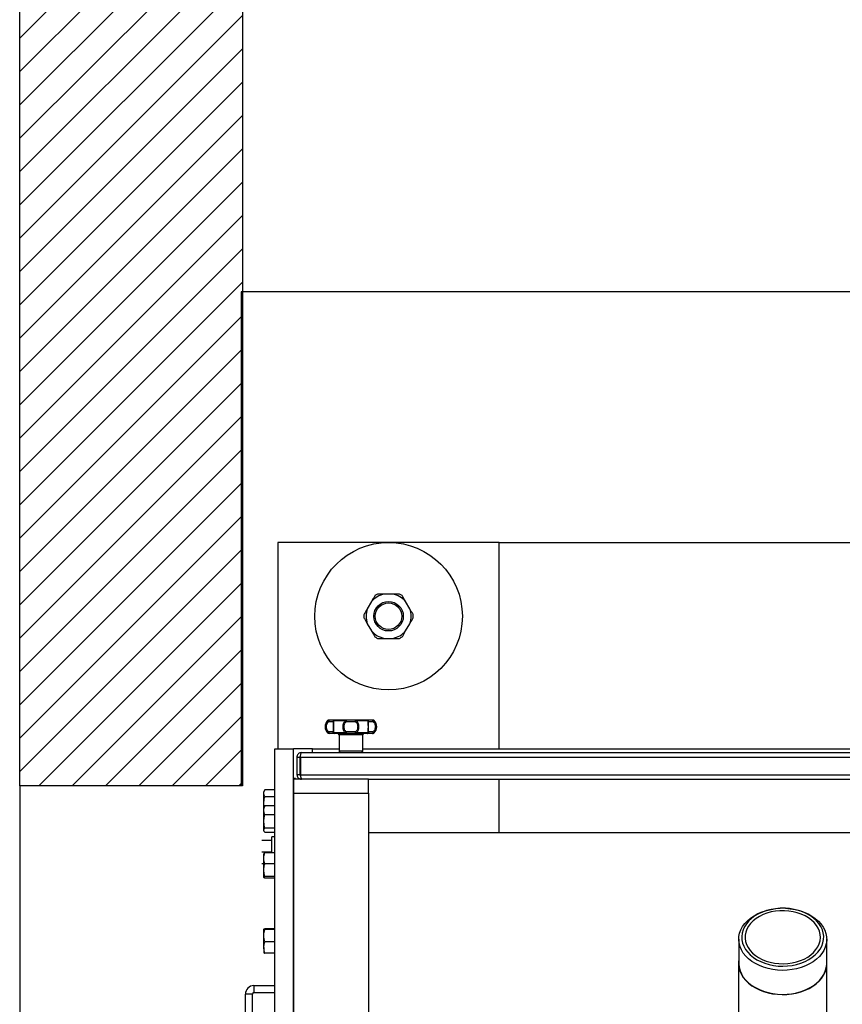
# Model space of a CAD drawing. Extents: x -118.2 to -44.5, y -40.2 to 1.8.
# Tile 35 of 56: x -82.485 to -81.931, y -19.809 to -19.146. Entities that reach past the tile are written whole.
import ezdxf

# ---------------------------------------------------------------- set-up
doc = ezdxf.new("R2010")
doc.units = 0
doc.header["$MEASUREMENT"] = 0
doc.layers.add('PAREDES', color=8, linetype='Continuous')

# ---------------------------------------------------------------- blocks, each defined once
blk = doc.blocks.new('LS- 19')
for p, q in [((-131.86557, 58.90441), (-131.86557, 58.76537)), ((-131.71659, 58.90441), (-131.86557, 58.90441)), ((-131.71659, 58.76537), (-131.71659, 58.90441)), ((-131.71659, 58.90441), (-131.26481, 58.90441)), ((-131.78827, 58.86965), (-131.79389, 58.86965)), ((-131.80258, 58.86464), (-131.80539, 58.85977)), ((-131.77677, 58.85977), (-131.77959, 58.86464)), ((-131.80539, 58.84974), (-131.80258, 58.84487)), ((-131.77959, 58.84487), (-131.77677, 58.84974)), ((-131.79389, 58.83986), (-131.78827, 58.83986)), ((-131.83217, 58.78445), (-131.83149, 58.78445)), ((-131.83145, 58.78476), (-131.83138, 58.78476)), ((-131.83141, 58.78377), (-131.82837, 58.78377)), ((-131.82791, 58.78445), (-131.82003, 58.78445)), ((-131.81949, 58.78377), (-131.81342, 58.78377)), ((-131.81288, 58.78445), (-131.805, 58.78445)), ((-131.80454, 58.78377), (-131.8015, 58.78377)), ((-131.80146, 58.78476), (-131.80211, 58.78476)), ((-131.80142, 58.78445), (-131.80075, 58.78445)), ((-131.83149, 58.77613), (-131.83217, 58.77613)), ((-131.83081, 58.77582), (-131.83145, 58.77582)), ((-131.82837, 58.77682), (-131.83141, 58.77682)), ((-131.82003, 58.77613), (-131.82791, 58.77613)), ((-131.81342, 58.77682), (-131.81949, 58.77682)), ((-131.805, 58.77613), (-131.81288, 58.77613)), ((-131.8015, 58.77682), (-131.80454, 58.77682)), ((-131.80153, 58.77582), (-131.80146, 58.77582)), ((-131.80075, 58.77613), (-131.80142, 58.77613)), ((-131.8244, 58.77483), (-131.8244, 58.7639)), ((-131.80851, 58.77483), (-131.8244, 58.77483)), ((-131.80851, 58.7639), (-131.80851, 58.77483)), ((-131.8676, 57.59345), (-131.8676, 58.76537)), ((-131.8676, 58.76537), (-131.85499, 58.76537)), ((-131.85499, 57.59345), (-131.85499, 58.76537)), ((-131.84238, 58.76537), (-131.85499, 58.76537)), ((-131.84978, 58.76291), (-131.13163, 58.76291)), ((-131.84238, 58.76291), (-131.84238, 58.76537)), ((-131.84238, 58.76537), (-131.8244, 58.76537)), ((-131.80851, 58.7639), (-131.8244, 58.7639)), ((-131.80851, 58.76537), (-131.17289, 58.76537)), ((-131.85276, 58.75993), (-131.85077, 58.75993)), ((-131.85276, 58.75993), (-131.85276, 58.74801)), ((-131.85077, 58.75993), (-131.85077, 58.74801)), ((-131.85042, 58.75993), (-131.85042, 58.74801)), ((-131.85042, 58.75993), (-131.13098, 58.75993)), ((-131.85373, 58.74551), (-131.85499, 58.74551)), ((-131.85499, 58.74503), (-131.85499, 58.73557)), ((-131.80454, 58.74503), (-131.85499, 58.74503)), ((-131.85373, 58.74503), (-131.85373, 58.74551)), ((-131.85077, 58.74801), (-131.85276, 58.74801)), ((-131.85042, 58.74801), (-131.13098, 58.74801)), ((-131.84978, 58.74503), (-131.84978, 58.74552)), ((-131.80454, 58.74503), (-131.17686, 58.74503)), ((-131.80454, 58.73557), (-131.80454, 58.74503)), ((-131.71659, 58.70896), (-131.71659, 58.74503)), ((-131.87434, 58.7378), (-131.87505, 58.73657)), ((-131.87505, 58.7355), (-131.87505, 58.73657)), ((-131.87505, 58.72862), (-131.87505, 58.7355)), ((-131.8676, 58.7378), (-131.87434, 58.7378)), ((-131.85499, 58.73557), (-131.85499, 57.62325)), ((-131.85499, 58.73557), (-131.80454, 58.73557)), ((-131.80454, 58.73557), (-131.80454, 57.62325)), ((-131.8676, 58.73321), (-131.87434, 58.73321)), ((-131.8748, 58.72653), (-131.87505, 58.72862)), ((-131.87505, 58.72601), (-131.87505, 58.72862)), ((-131.87479, 58.72647), (-131.87505, 58.72601)), ((-131.87505, 58.72404), (-131.87505, 58.72601)), ((-131.87505, 58.71652), (-131.87505, 58.72404)), ((-131.87434, 58.72707), (-131.87478, 58.72646)), ((-131.8676, 58.72707), (-131.87434, 58.72707)), ((-131.87505, 58.71055), (-131.87505, 58.71652)), ((-131.8676, 58.72102), (-131.87434, 58.72102)), ((-131.87505, 58.71012), (-131.87505, 58.71055)), ((-131.87505, 58.71012), (-131.87479, 58.70967)), ((-131.8676, 58.71202), (-131.87434, 58.71202)), ((-131.8676, 58.70907), (-131.87434, 58.70907)), ((-131.17686, 58.70896), (-131.80454, 58.70896)), ((-131.86959, 58.70379), (-131.87633, 58.70379)), ((-131.8676, 58.70628), (-131.86959, 58.70628)), ((-131.86959, 58.69529), (-131.86959, 58.70628)), ((-131.86959, 58.69585), (-131.87633, 58.69585)), ((-131.87505, 58.69165), (-131.87505, 58.69476)), ((-131.87505, 58.68378), (-131.87505, 58.69165)), ((-131.8676, 58.69529), (-131.87434, 58.69529)), ((-131.87505, 58.6879), (-131.87633, 58.6879)), ((-131.87505, 58.67894), (-131.87505, 58.68378)), ((-131.8676, 58.68801), (-131.87434, 58.68801)), ((-131.8676, 58.67954), (-131.87434, 58.67954)), ((-131.8676, 58.67834), (-131.87434, 58.67834)), ((-131.52746, 58.65804), (-131.52758, 58.65803)), ((-131.52394, 58.65803), (-131.52406, 58.65804)), ((-131.87505, 58.63958), (-131.87505, 58.64399)), ((-131.8676, 58.64429), (-131.87434, 58.64429)), ((-131.8676, 58.64369), (-131.87434, 58.64369)), ((-131.87505, 58.63165), (-131.87505, 58.63958)), ((-131.55537, 58.63716), (-131.55537, 58.62099)), ((-131.49615, 58.62099), (-131.49615, 58.63716)), ((-131.87505, 58.63165), (-131.87505, 58.62814)), ((-131.8676, 58.63546), (-131.87434, 58.63546)), ((-131.8676, 58.62784), (-131.87434, 58.62784)), ((-131.55555, 58.62099), (-131.55555, 58.55421)), ((-131.49597, 58.55421), (-131.49597, 58.62099)), ((-131.88176, 58.60597), (-131.88176, 58.60125)), ((-131.88176, 58.60597), (-131.8676, 58.60597)), ((-131.88275, 58.60026), (-131.88747, 58.60026)), ((-131.88747, 58.55408), (-131.88747, 58.60026)), ((-131.88275, 58.55408), (-131.88275, 58.60026)), ((-131.88176, 58.60125), (-131.8676, 58.60125))]:
    blk.add_line(p, q)
blk.add_lwpolyline([(-132.03937, 57.61828), (-131.8904, 57.61828), (-131.8904, 57.28557), (-130.93786, 57.28557), (-130.93786, 59.07325), (-131.8904, 59.07325), (-131.8904, 58.74054), (-132.03937, 58.74054), (-132.03937, 57.61828)])
at = {"flags": 128}
for points in [[(-131.83081, 58.78476), (-131.83092, 58.78474), (-131.83104, 58.78468), (-131.83114, 58.78459), (-131.83123, 58.78447), (-131.83131, 58.78432), (-131.83136, 58.78415), (-131.8314, 58.78396), (-131.83141, 58.78377)], [(-131.82003, 58.78445), (-131.82002, 58.78452), (-131.82, 58.78458), (-131.81998, 58.78464), (-131.81996, 58.78468), (-131.81994, 58.78472), (-131.81992, 58.78474), (-131.81989, 58.78476), (-131.81987, 58.78476)], [(-131.81987, 58.78476), (-131.8198, 58.78474), (-131.81973, 58.78468), (-131.81966, 58.78459), (-131.8196, 58.78447), (-131.81956, 58.78432), (-131.81952, 58.78415), (-131.8195, 58.78396), (-131.81949, 58.78377)], [(-131.81342, 58.78377), (-131.81341, 58.78396), (-131.81339, 58.78415), (-131.81336, 58.78432), (-131.81331, 58.78447), (-131.81325, 58.78459), (-131.81319, 58.78468), (-131.81311, 58.78474), (-131.81304, 58.78476)], [(-131.81304, 58.78476), (-131.81302, 58.78476), (-131.813, 58.78474), (-131.81297, 58.78472), (-131.81295, 58.78468), (-131.81293, 58.78464), (-131.81291, 58.78458), (-131.81289, 58.78452), (-131.81288, 58.78445)], [(-131.8015, 58.78377), (-131.80151, 58.78396), (-131.80155, 58.78415), (-131.8016, 58.78432), (-131.80168, 58.78447), (-131.80177, 58.78459), (-131.80187, 58.78468), (-131.80199, 58.78474), (-131.80211, 58.78476)], [(-131.83141, 58.77682), (-131.8314, 58.77662), (-131.83136, 58.77643), (-131.83131, 58.77626), (-131.83123, 58.77611), (-131.83114, 58.77599), (-131.83104, 58.7759), (-131.83092, 58.77584), (-131.83081, 58.77582)], [(-131.82003, 58.77613), (-131.82002, 58.77606), (-131.82, 58.776), (-131.81998, 58.77595), (-131.81996, 58.7759), (-131.81994, 58.77587), (-131.81992, 58.77584), (-131.81989, 58.77583), (-131.81987, 58.77582)], [(-131.81949, 58.77682), (-131.8195, 58.77662), (-131.81952, 58.77643), (-131.81956, 58.77626), (-131.8196, 58.77611), (-131.81966, 58.77599), (-131.81973, 58.7759), (-131.8198, 58.77584), (-131.81987, 58.77582)], [(-131.81304, 58.77582), (-131.81311, 58.77584), (-131.81319, 58.7759), (-131.81325, 58.77599), (-131.81331, 58.77611), (-131.81336, 58.77626), (-131.81339, 58.77643), (-131.81341, 58.77662), (-131.81342, 58.77682)], [(-131.81304, 58.77582), (-131.81302, 58.77583), (-131.813, 58.77584), (-131.81297, 58.77587), (-131.81295, 58.7759), (-131.81293, 58.77595), (-131.81291, 58.776), (-131.81289, 58.77606), (-131.81288, 58.77613)], [(-131.80211, 58.77582), (-131.80199, 58.77584), (-131.80187, 58.7759), (-131.80177, 58.77599), (-131.80168, 58.77611), (-131.8016, 58.77626), (-131.80155, 58.77643), (-131.80151, 58.77662), (-131.8015, 58.77682)], [(-131.5356, 58.61743), (-131.53861, 58.61832), (-131.54147, 58.61943), (-131.54414, 58.62076), (-131.54658, 58.62229), (-131.54877, 58.62399), (-131.55068, 58.62586), (-131.55228, 58.62787), (-131.55357, 58.62998), (-131.55452, 58.63219), (-131.55512, 58.63445), (-131.55536, 58.63675), (-131.55524, 58.63905), (-131.55477, 58.64133), (-131.55394, 58.64356), (-131.55277, 58.64571), (-131.55128, 58.64776), (-131.54947, 58.64968), (-131.54738, 58.65145), (-131.54502, 58.65304), (-131.54243, 58.65444), (-131.53964, 58.65563), (-131.53668, 58.6566), (-131.53358, 58.65733), (-131.53039, 58.65781), (-131.52758, 58.65803)], [(-131.53494, 58.62016), (-131.53191, 58.61954), (-131.5288, 58.61917), (-131.52565, 58.61905), (-131.52251, 58.61919), (-131.5194, 58.61958), (-131.51638, 58.62021), (-131.51348, 58.62109), (-131.51074, 58.62219), (-131.5082, 58.62351), (-131.50588, 58.62502), (-131.50382, 58.62671), (-131.50205, 58.62855), (-131.50059, 58.63053), (-131.49946, 58.6326), (-131.49867, 58.63476), (-131.49823, 58.63697), (-131.49816, 58.63919), (-131.49844, 58.64141), (-131.49908, 58.6436), (-131.50006, 58.64571), (-131.50138, 58.64773), (-131.50302, 58.64964), (-131.50496, 58.6514), (-131.50716, 58.65299), (-131.50961, 58.65439), (-131.51227, 58.65559), (-131.51511, 58.65656), (-131.51808, 58.6573), (-131.52116, 58.6578), (-131.52429, 58.65805), (-131.52744, 58.65804), (-131.53057, 58.65778), (-131.53364, 58.65726), (-131.53661, 58.65651), (-131.53943, 58.65552), (-131.54208, 58.6543), (-131.54451, 58.65289), (-131.5467, 58.65128), (-131.54862, 58.64951), (-131.55024, 58.6476), (-131.55154, 58.64557), (-131.5525, 58.64345), (-131.55311, 58.64127), (-131.55337, 58.63905), (-131.55327, 58.63682), (-131.55281, 58.63461), (-131.552, 58.63246), (-131.55084, 58.63039), (-131.54936, 58.62842), (-131.54757, 58.62659), (-131.54549, 58.62491), (-131.54316, 58.62341), (-131.5406, 58.62211), (-131.53785, 58.62102), (-131.53494, 58.62016)], [(-131.53418, 58.62169), (-131.5313, 58.6211), (-131.52833, 58.62076), (-131.52534, 58.62067), (-131.52234, 58.62084), (-131.5194, 58.62125), (-131.51655, 58.6219), (-131.51382, 58.62279), (-131.51126, 58.62389), (-131.50891, 58.62521), (-131.50679, 58.62671), (-131.50494, 58.62838), (-131.50338, 58.63019), (-131.50214, 58.63212), (-131.50122, 58.63414), (-131.50065, 58.63622), (-131.50044, 58.63833), (-131.50058, 58.64045), (-131.50107, 58.64254), (-131.50191, 58.64458), (-131.50308, 58.64653), (-131.50458, 58.64837), (-131.50637, 58.65007), (-131.50843, 58.65161), (-131.51073, 58.65296), (-131.51325, 58.65412), (-131.51594, 58.65505), (-131.51877, 58.65576), (-131.5217, 58.65622), (-131.52468, 58.65644), (-131.52768, 58.6564), (-131.53066, 58.65612), (-131.53356, 58.65558), (-131.53636, 58.65481), (-131.539, 58.65381), (-131.54146, 58.6526), (-131.5437, 58.65119), (-131.54569, 58.6496), (-131.5474, 58.64786), (-131.5488, 58.64598), (-131.54988, 58.64401), (-131.55063, 58.64195), (-131.55102, 58.63985), (-131.55106, 58.63773), (-131.55074, 58.63562), (-131.55007, 58.63356), (-131.54907, 58.63156), (-131.54773, 58.62966), (-131.54609, 58.62789), (-131.54416, 58.62627), (-131.54197, 58.62482), (-131.53955, 58.62356), (-131.53695, 58.62251), (-131.53418, 58.62169)], [(-131.52394, 58.65803), (-131.52389, 58.65803), (-131.52065, 58.65776), (-131.51747, 58.65724), (-131.5144, 58.65647), (-131.51146, 58.65547), (-131.50869, 58.65425), (-131.50613, 58.65282), (-131.50382, 58.6512), (-131.50176, 58.6494), (-131.5, 58.64747), (-131.49855, 58.6454), (-131.49743, 58.64324), (-131.49666, 58.641), (-131.49624, 58.63871), (-131.49617, 58.63641), (-131.49647, 58.63411), (-131.49712, 58.63186), (-131.49812, 58.62966), (-131.49945, 58.62756), (-131.50111, 58.62557), (-131.50306, 58.62373), (-131.50529, 58.62205), (-131.50777, 58.62055), (-131.51046, 58.61925), (-131.51335, 58.61817), (-131.51638, 58.61732), (-131.51952, 58.61671), (-131.52274, 58.61635), (-131.526, 58.61624), (-131.52926, 58.61639), (-131.53247, 58.61679), (-131.5356, 58.61743), (-131.5356, 58.61743)], [(-131.55537, 58.62335), (-131.55549, 58.62242), (-131.55553, 58.62014), (-131.55523, 58.61787), (-131.55458, 58.61564), (-131.55359, 58.61347), (-131.55228, 58.61139), (-131.55065, 58.60942), (-131.54873, 58.60759), (-131.54655, 58.60591), (-131.54412, 58.60441), (-131.54147, 58.60311), (-131.53865, 58.60201), (-131.53567, 58.60114)], [(-131.53567, 58.60114), (-131.53257, 58.6005), (-131.52939, 58.6001), (-131.52617, 58.59994), (-131.52295, 58.60004), (-131.51976, 58.60037), (-131.51664, 58.60095), (-131.51363, 58.60177), (-131.51076, 58.60281), (-131.50806, 58.60406), (-131.50557, 58.60551), (-131.50332, 58.60714), (-131.50133, 58.60894), (-131.49963, 58.61087), (-131.49824, 58.61293), (-131.49717, 58.61508), (-131.49643, 58.6173), (-131.49603, 58.61956), (-131.49599, 58.62184), (-131.49615, 58.62335)], [(-131.55537, 58.62099), (-131.55536, 58.62058), (-131.55512, 58.61829), (-131.55452, 58.61602), (-131.55357, 58.61382), (-131.55228, 58.6117), (-131.55068, 58.60969), (-131.54877, 58.60783), (-131.54658, 58.60612), (-131.54414, 58.60459), (-131.54147, 58.60326), (-131.53861, 58.60215), (-131.5356, 58.60126)], [(-131.5356, 58.60126), (-131.53247, 58.60062), (-131.52926, 58.60022), (-131.526, 58.60008), (-131.52274, 58.60018), (-131.51952, 58.60054), (-131.51638, 58.60115), (-131.51335, 58.602), (-131.51046, 58.60308), (-131.50777, 58.60438), (-131.50529, 58.60588), (-131.50306, 58.60756), (-131.50111, 58.60941), (-131.49945, 58.61139), (-131.49812, 58.6135), (-131.49712, 58.61569), (-131.49647, 58.61795), (-131.49617, 58.62024), (-131.49615, 58.62099)]]:
    blk.add_lwpolyline(points, dxfattribs=at)
for radius in [0.04966, 0.00993, 0.00894]:
    blk.add_circle((-131.79108, 58.85475), radius)
for centre, radius, start, end in [((-131.79108, 58.85475), 0.01516, 100.69159, 139.30841), ((-131.79108, 58.85475), 0.01665, 116.52737, 123.47263), ((-131.79108, 58.85475), 0.01516, 40.69159, 79.30841), ((-131.79108, 58.85475), 0.01665, 56.52737, 63.47263), ((-131.79108, 58.85475), 0.01665, 176.52737, 183.47263), ((-131.79108, 58.85475), 0.01516, 160.69159, 199.30841), ((-131.79108, 58.85475), 0.01516, 340.69159, 19.30841), ((-131.79108, 58.85475), 0.01665, 356.52737, 3.47263), ((-131.79108, 58.85475), 0.01516, 220.69159, 259.30841), ((-131.79108, 58.85475), 0.01516, 280.69159, 319.30841), ((-131.79108, 58.85475), 0.01665, 236.52737, 243.47263), ((-131.79108, 58.85475), 0.01665, 296.52737, 303.47263), ((-131.82781, 58.78029), 0.00602, 136.2623, 223.7377), ((-131.83145, 58.78377), 0.000993, 90, 136.2623), ((-131.8308, 58.78383), 0.000932, 90.2495, 137.85256), ((-131.82739, 58.78377), 0.000989, 90.24939, 180.24794), ((-131.82736, 58.78411), 0.000652, 92.61649, 148.0977), ((-131.80555, 58.78411), 0.000652, 31.90266, 87.38316), ((-131.80553, 58.78377), 0.000989, 359.75163, 89.75082), ((-131.80211, 58.78383), 0.000932, 42.14787, 89.7503), ((-131.80146, 58.78377), 0.000993, 43.7377, 90), ((-131.8051, 58.78029), 0.00602, 316.2623, 43.7377), ((-131.83145, 58.77682), 0.000993, 223.7377, 270), ((-131.8308, 58.77675), 0.000932, 222.14729, 269.75168), ((-131.82739, 58.77681), 0.000989, 179.75213, 269.75054), ((-131.82736, 58.77647), 0.000651, 211.90203, 267.38499), ((-131.82539, 58.77483), 0.000993, 0, 90), ((-131.80752, 58.77483), 0.000993, 90, 180), ((-131.80553, 58.77681), 0.000989, 270.24925, 0.2483), ((-131.80555, 58.77647), 0.000651, 272.61536, 328.09762), ((-131.80211, 58.77675), 0.000932, 270.24852, 317.85228), ((-131.80146, 58.77682), 0.000993, 270, 316.2623), ((-131.82341, 58.7639), 0.000993, 180, 270), ((-131.8095, 58.7639), 0.000993, 270, 0), ((-131.88176, 58.60026), 0.00571, 90, 180), ((-131.88176, 58.60026), 0.000993, 90, 180)]:
    blk.add_arc(centre, radius, start, end)
for points, knots in [([(-131.80026, 58.86864), (-131.80037, 58.86846), (-131.80113, 58.86715), (-131.8019, 58.8658), (-131.80258, 58.86464)], [0, 0, 0, 0, 0.136299, 1, 1, 1, 1]), ([(-131.79389, 58.86965), (-131.79446, 58.86965), (-131.79602, 58.86965), (-131.79754, 58.86965), (-131.79852, 58.86965)], [0, 0, 0, 0, 0.363475, 1, 1, 1, 1]), ([(-131.78364, 58.86965), (-131.78426, 58.86965), (-131.78578, 58.86965), (-131.78734, 58.86965), (-131.78827, 58.86965)], [0, 0, 0, 0, 0.404184, 1, 1, 1, 1]), ([(-131.77959, 58.86464), (-131.77965, 58.86474), (-131.78043, 58.86609), (-131.78119, 58.86742), (-131.7819, 58.86864)], [0, 0, 0, 0, 0.078409, 1, 1, 1, 1]), ([(-131.80539, 58.85977), (-131.80545, 58.85966), (-131.80623, 58.85831), (-131.80699, 58.85698), (-131.8077, 58.85576)], [0, 0, 0, 0, 0.078409, 1, 1, 1, 1]), ([(-131.77446, 58.85576), (-131.77456, 58.85594), (-131.77532, 58.85726), (-131.7761, 58.8586), (-131.77677, 58.85977)], [0, 0, 0, 0, 0.136299, 1, 1, 1, 1]), ([(-131.8077, 58.85374), (-131.8076, 58.85356), (-131.80684, 58.85225), (-131.80606, 58.8509), (-131.80539, 58.84974)], [0, 0, 0, 0, 0.1363, 1, 1, 1, 1]), ([(-131.77677, 58.84974), (-131.77671, 58.84985), (-131.77593, 58.8512), (-131.77517, 58.85252), (-131.77446, 58.85374)], [0, 0, 0, 0, 0.078409, 1, 1, 1, 1]), ([(-131.80258, 58.84487), (-131.80251, 58.84476), (-131.80174, 58.84341), (-131.80097, 58.84209), (-131.80026, 58.84086)], [0, 0, 0, 0, 0.078409, 1, 1, 1, 1]), ([(-131.7819, 58.84086), (-131.78179, 58.84104), (-131.78103, 58.84236), (-131.78026, 58.84371), (-131.77959, 58.84487)], [0, 0, 0, 0, 0.136299, 1, 1, 1, 1]), ([(-131.79852, 58.83986), (-131.7979, 58.83986), (-131.79638, 58.83986), (-131.79482, 58.83986), (-131.79389, 58.83986)], [0, 0, 0, 0, 0.404185, 1, 1, 1, 1]), ([(-131.78827, 58.83986), (-131.7877, 58.83986), (-131.78614, 58.83986), (-131.78462, 58.83986), (-131.78364, 58.83986)], [0, 0, 0, 0, 0.363476, 1, 1, 1, 1]), ([(-131.83149, 58.78445), (-131.83176, 58.78421), (-131.83231, 58.78372), (-131.83295, 58.78271), (-131.83339, 58.78154), (-131.83345, 58.78071), (-131.83348, 58.78029)], [0, 0, 0, 0, 0.241825, 0.492433, 0.745503, 1, 1, 1, 1]), ([(-131.83141, 58.77682), (-131.83162, 58.77702), (-131.83204, 58.77743), (-131.83253, 58.77828), (-131.83285, 58.77925), (-131.83296, 58.78029), (-131.83285, 58.78134), (-131.83253, 58.7823), (-131.83204, 58.78315), (-131.83162, 58.78356), (-131.83141, 58.78377)], [0, 0, 0, 0, 0.120731, 0.24466, 0.371676, 0.500459, 0.629197, 0.756192, 0.879945, 1, 1, 1, 1]), ([(-131.83149, 58.78445), (-131.83151, 58.7844), (-131.83154, 58.78432), (-131.83153, 58.78414), (-131.8315, 58.78397), (-131.83144, 58.78383), (-131.83141, 58.78377)], [0, 0, 0, 0, 0.294225, 0.499991, 0.753501, 1, 1, 1, 1]), ([(-131.82739, 58.78476), (-131.8275, 58.78476), (-131.82772, 58.78476), (-131.82847, 58.78476), (-131.82948, 58.78476), (-131.83037, 58.78476), (-131.83081, 58.78476)], [0, 0, 0, 0, 0.2475838, 0.4999936, 0.7524166, 1, 1, 1, 1]), ([(-131.82791, 58.78445), (-131.82798, 58.78441), (-131.8281, 58.78433), (-131.82824, 58.78416), (-131.82834, 58.78397), (-131.82836, 58.78384), (-131.82837, 58.78377)], [0, 0, 0, 0, 0.2464797, 0.4999736, 0.7352664, 1, 1, 1, 1]), ([(-131.82837, 58.78377), (-131.82835, 58.78357), (-131.8283, 58.78322), (-131.82831, 58.78273), (-131.82831, 58.78252)], [0, 0, 0, 0, 0.5751628, 1, 1, 1, 1]), ([(-131.82831, 58.78252), (-131.82831, 58.78244), (-131.82831, 58.78209), (-131.82833, 58.78132), (-131.82834, 58.78029), (-131.82833, 58.77926), (-131.82831, 58.77849), (-131.82831, 58.77814), (-131.82831, 58.77806)], [0, 0, 0, 0, 0.058798, 0.277912, 0.499951, 0.721985, 0.940777, 1, 1, 1, 1]), ([(-131.82801, 58.78029), (-131.82801, 58.78071), (-131.828, 58.78154), (-131.82794, 58.7827), (-131.82788, 58.78372), (-131.8279, 58.78421), (-131.82791, 58.78445)], [0, 0, 0, 0, 0.254139, 0.506764, 0.756981, 1, 1, 1, 1]), ([(-131.81987, 58.78476), (-131.82128, 58.78476), (-131.82411, 58.78476), (-131.8263, 58.78476), (-131.82739, 58.78476)], [0, 0, 0, 0, 0.500003, 1, 1, 1, 1]), ([(-131.82003, 58.78445), (-131.82032, 58.78421), (-131.82089, 58.78372), (-131.82147, 58.78271), (-131.82185, 58.78154), (-131.8219, 58.78071), (-131.82192, 58.78029)], [0, 0, 0, 0, 0.242584, 0.493126, 0.745704, 1, 1, 1, 1]), ([(-131.81949, 58.77682), (-131.81972, 58.77702), (-131.8202, 58.77743), (-131.82068, 58.77828), (-131.82097, 58.77925), (-131.82107, 58.78029), (-131.82097, 58.78133), (-131.82068, 58.7823), (-131.8202, 58.78315), (-131.81972, 58.78356), (-131.81949, 58.78377)], [0, 0, 0, 0, 0.120226, 0.244083, 0.371051, 0.499766, 0.628584, 0.75551, 0.879365, 1, 1, 1, 1]), ([(-131.81949, 58.78377), (-131.81953, 58.78384), (-131.81961, 58.78397), (-131.81975, 58.78416), (-131.81989, 58.78433), (-131.81999, 58.78441), (-131.82003, 58.78445)], [0, 0, 0, 0, 0.2580675, 0.4999877, 0.7534654, 1, 1, 1, 1]), ([(-131.81304, 58.78476), (-131.81359, 58.78476), (-131.81469, 58.78476), (-131.81646, 58.78476), (-131.81822, 58.78476), (-131.81932, 58.78476), (-131.81987, 58.78476)], [0, 0, 0, 0, 0.2475828, 0.5000003, 0.7524172, 1, 1, 1, 1]), ([(-131.81342, 58.78377), (-131.81338, 58.78383), (-131.8133, 58.78397), (-131.81317, 58.78415), (-131.81302, 58.78432), (-131.81293, 58.7844), (-131.81288, 58.78445)], [0, 0, 0, 0, 0.246508, 0.50003, 0.712303, 1, 1, 1, 1]), ([(-131.81342, 58.78377), (-131.81319, 58.78356), (-131.81271, 58.78315), (-131.81223, 58.7823), (-131.81194, 58.78133), (-131.81184, 58.78029), (-131.81194, 58.77925), (-131.81223, 58.77828), (-131.81271, 58.77743), (-131.81319, 58.77702), (-131.81342, 58.77682)], [0, 0, 0, 0, 0.120635, 0.24449, 0.371416, 0.500234, 0.628949, 0.755918, 0.879774, 1, 1, 1, 1]), ([(-131.80552, 58.78476), (-131.80661, 58.78476), (-131.8088, 58.78476), (-131.81163, 58.78476), (-131.81304, 58.78476)], [0, 0, 0, 0, 0.499997, 1, 1, 1, 1]), ([(-131.81099, 58.78029), (-131.81101, 58.78071), (-131.81106, 58.78154), (-131.81144, 58.78271), (-131.81203, 58.78372), (-131.8126, 58.78421), (-131.81288, 58.78445)], [0, 0, 0, 0, 0.254296, 0.506875, 0.75705, 1, 1, 1, 1]), ([(-131.80211, 58.78476), (-131.80255, 58.78476), (-131.80343, 58.78476), (-131.80445, 58.78476), (-131.8052, 58.78476), (-131.80541, 58.78476), (-131.80552, 58.78476)], [0, 0, 0, 0, 0.247583, 0.500006, 0.752416, 1, 1, 1, 1]), ([(-131.805, 58.78445), (-131.80501, 58.78421), (-131.80503, 58.78372), (-131.80497, 58.7827), (-131.80492, 58.78154), (-131.80491, 58.78071), (-131.8049, 58.78029)], [0, 0, 0, 0, 0.242661, 0.49339, 0.745961, 1, 1, 1, 1]), ([(-131.805, 58.78445), (-131.80494, 58.78441), (-131.80481, 58.78433), (-131.80467, 58.78415), (-131.80457, 58.78396), (-131.80455, 58.78383), (-131.80454, 58.78377)], [0, 0, 0, 0, 0.246479, 0.499973, 0.760484, 1, 1, 1, 1]), ([(-131.8046, 58.78252), (-131.8046, 58.78273), (-131.80461, 58.78322), (-131.80456, 58.78357), (-131.80454, 58.78377)], [0, 0, 0, 0, 0.42599, 1, 1, 1, 1]), ([(-131.8046, 58.77806), (-131.8046, 58.77814), (-131.8046, 58.77849), (-131.80458, 58.77926), (-131.80457, 58.78029), (-131.80458, 58.78132), (-131.8046, 58.78209), (-131.8046, 58.78244), (-131.8046, 58.78252)], [0, 0, 0, 0, 0.058967, 0.277888, 0.499891, 0.721814, 0.940712, 1, 1, 1, 1]), ([(-131.80142, 58.78445), (-131.80141, 58.78444), (-131.8014, 58.7844), (-131.80137, 58.78431), (-131.80137, 58.78416), (-131.80142, 58.78396), (-131.80147, 58.78383), (-131.8015, 58.78377)], [0, 0, 0, 0, 0.079477, 0.225061, 0.514397, 0.762935, 1, 1, 1, 1]), ([(-131.8015, 58.78377), (-131.80129, 58.78356), (-131.80087, 58.78315), (-131.80038, 58.7823), (-131.80006, 58.78133), (-131.79995, 58.78029), (-131.80006, 58.77925), (-131.80038, 58.77828), (-131.80087, 58.77743), (-131.80129, 58.77702), (-131.8015, 58.77682)], [0, 0, 0, 0, 0.12073, 0.24466, 0.371676, 0.500459, 0.629197, 0.756192, 0.879946, 1, 1, 1, 1]), ([(-131.79943, 58.78029), (-131.79946, 58.78071), (-131.79952, 58.78154), (-131.79996, 58.7827), (-131.8006, 58.78372), (-131.80115, 58.78421), (-131.80142, 58.78445)], [0, 0, 0, 0, 0.254117, 0.50676, 0.756977, 1, 1, 1, 1]), ([(-131.83348, 58.78029), (-131.83345, 58.77987), (-131.83339, 58.77904), (-131.83295, 58.77788), (-131.83231, 58.77686), (-131.83176, 58.77637), (-131.83149, 58.77613)], [0, 0, 0, 0, 0.254117, 0.50676, 0.756977, 1, 1, 1, 1]), ([(-131.83141, 58.77682), (-131.83143, 58.77677), (-131.83149, 58.77663), (-131.83153, 58.77645), (-131.83154, 58.77626), (-131.83151, 58.77618), (-131.83149, 58.77613)], [0, 0, 0, 0, 0.17611, 0.499851, 0.713844, 1, 1, 1, 1]), ([(-131.82739, 58.77582), (-131.8275, 58.77582), (-131.82772, 58.77582), (-131.82847, 58.77582), (-131.82948, 58.77582), (-131.83037, 58.77582), (-131.83081, 58.77582)], [0, 0, 0, 0, 0.2475838, 0.4999936, 0.7524166, 1, 1, 1, 1]), ([(-131.82831, 58.77806), (-131.82831, 58.77785), (-131.8283, 58.77736), (-131.82835, 58.77702), (-131.82837, 58.77682)], [0, 0, 0, 0, 0.424429, 1, 1, 1, 1]), ([(-131.82791, 58.77613), (-131.82798, 58.77617), (-131.8281, 58.77626), (-131.82824, 58.77643), (-131.82834, 58.77661), (-131.82836, 58.77675), (-131.82837, 58.77682)], [0, 0, 0, 0, 0.2563917, 0.4999655, 0.7466758, 1, 1, 1, 1]), ([(-131.82791, 58.77613), (-131.8279, 58.77637), (-131.82788, 58.77686), (-131.82794, 58.77788), (-131.828, 58.77904), (-131.82801, 58.77987), (-131.82801, 58.78029)], [0, 0, 0, 0, 0.242661, 0.49339, 0.745963, 1, 1, 1, 1]), ([(-131.81987, 58.77582), (-131.82128, 58.77582), (-131.82411, 58.77582), (-131.8263, 58.77582), (-131.82739, 58.77582)], [0, 0, 0, 0, 0.500003, 1, 1, 1, 1]), ([(-131.82192, 58.78029), (-131.8219, 58.77987), (-131.82185, 58.77904), (-131.82147, 58.77788), (-131.82089, 58.77686), (-131.82031, 58.77637), (-131.82003, 58.77613)], [0, 0, 0, 0, 0.254336, 0.507234, 0.757597, 1, 1, 1, 1]), ([(-131.81949, 58.77682), (-131.81953, 58.77675), (-131.81961, 58.77661), (-131.81975, 58.77643), (-131.81989, 58.77626), (-131.81999, 58.77617), (-131.82003, 58.77613)], [0, 0, 0, 0, 0.254522, 0.499988, 0.746293, 1, 1, 1, 1]), ([(-131.81304, 58.77582), (-131.81359, 58.77582), (-131.81469, 58.77582), (-131.81646, 58.77582), (-131.81822, 58.77582), (-131.81932, 58.77582), (-131.81987, 58.77582)], [0, 0, 0, 0, 0.2475828, 0.5000003, 0.7524172, 1, 1, 1, 1]), ([(-131.81288, 58.77613), (-131.81293, 58.77618), (-131.81302, 58.77626), (-131.81317, 58.77644), (-131.8133, 58.77662), (-131.81338, 58.77675), (-131.81342, 58.77682)], [0, 0, 0, 0, 0.284399, 0.499981, 0.753494, 1, 1, 1, 1]), ([(-131.80552, 58.77582), (-131.80661, 58.77582), (-131.8088, 58.77582), (-131.81163, 58.77582), (-131.81304, 58.77582)], [0, 0, 0, 0, 0.499997, 1, 1, 1, 1]), ([(-131.81288, 58.77613), (-131.8126, 58.77637), (-131.81203, 58.77686), (-131.81144, 58.77788), (-131.81106, 58.77904), (-131.81101, 58.77987), (-131.81099, 58.78029)], [0, 0, 0, 0, 0.243341, 0.492765, 0.745664, 1, 1, 1, 1]), ([(-131.80552, 58.77582), (-131.80552, 58.77582), (-131.8054, 58.7758), (-131.80517, 58.77587), (-131.8049, 58.77602), (-131.80468, 58.77625), (-131.80461, 58.77645), (-131.80456, 58.77656)], [0, 0, 0, 0, 0.001929, 0.273371, 0.530325, 0.711739, 1, 1, 1, 1]), ([(-131.80211, 58.77582), (-131.80255, 58.77582), (-131.80343, 58.77582), (-131.80445, 58.77582), (-131.8052, 58.77582), (-131.80541, 58.77582), (-131.80552, 58.77582)], [0, 0, 0, 0, 0.247583, 0.500006, 0.752416, 1, 1, 1, 1]), ([(-131.8049, 58.78029), (-131.80491, 58.77987), (-131.80492, 58.77904), (-131.80497, 58.77788), (-131.80503, 58.77686), (-131.80501, 58.77637), (-131.805, 58.77613)], [0, 0, 0, 0, 0.254137, 0.506764, 0.75698, 1, 1, 1, 1]), ([(-131.80454, 58.77682), (-131.80455, 58.77675), (-131.80457, 58.77662), (-131.80466, 58.77644), (-131.8048, 58.77627), (-131.80492, 58.77618), (-131.805, 58.77613)], [0, 0, 0, 0, 0.2346982, 0.5001114, 0.696639, 1, 1, 1, 1]), ([(-131.80454, 58.77682), (-131.80456, 58.77702), (-131.80461, 58.77736), (-131.8046, 58.77785), (-131.8046, 58.77806)], [0, 0, 0, 0, 0.573692, 1, 1, 1, 1]), ([(-131.80142, 58.77613), (-131.80141, 58.77616), (-131.80137, 58.77625), (-131.80137, 58.77642), (-131.80142, 58.77663), (-131.80148, 58.77676), (-131.8015, 58.77682)], [0, 0, 0, 0, 0.2022102, 0.5000202, 0.7891492, 1, 1, 1, 1]), ([(-131.80142, 58.77613), (-131.80115, 58.77637), (-131.8006, 58.77686), (-131.79996, 58.77787), (-131.79952, 58.77904), (-131.79946, 58.77987), (-131.79943, 58.78029)], [0, 0, 0, 0, 0.241827, 0.492432, 0.745504, 1, 1, 1, 1]), ([(-131.84978, 58.76291), (-131.85011, 58.76288), (-131.85079, 58.76281), (-131.85169, 58.76229), (-131.85236, 58.76152), (-131.85271, 58.76068), (-131.85274, 58.76014), (-131.85276, 58.75993)], [0, 0, 0, 0, 0.216002, 0.432713, 0.649427, 0.866143, 1, 1, 1, 1]), ([(-131.85042, 58.75993), (-131.85037, 58.76027), (-131.85028, 58.76094), (-131.85014, 58.76184), (-131.85, 58.76252), (-131.84988, 58.76286), (-131.8498, 58.7629), (-131.84978, 58.76291)], [0, 0, 0, 0, 0.216003, 0.432712, 0.649425, 0.866152, 1, 1, 1, 1]), ([(-131.8503, 58.76075), (-131.85035, 58.76073), (-131.8505, 58.76065), (-131.85068, 58.76039), (-131.85076, 58.76013), (-131.85077, 58.75997), (-131.85077, 58.75993)], [0, 0, 0, 0, 0.160498, 0.524877, 0.88925, 1, 1, 1, 1]), ([(-131.85276, 58.74801), (-131.85272, 58.74768), (-131.85266, 58.74701), (-131.85214, 58.7461), (-131.85136, 58.74542), (-131.85052, 58.74508), (-131.84998, 58.74505), (-131.84978, 58.74503)], [0, 0, 0, 0, 0.213107, 0.432593, 0.652079, 0.871573, 1, 1, 1, 1]), ([(-131.85077, 58.74801), (-131.85075, 58.74787), (-131.85071, 58.7476), (-131.8505, 58.74729), (-131.85031, 58.74719), (-131.85023, 58.74715)], [0, 0, 0, 0, 0.397766, 0.767519, 1, 1, 1, 1]), ([(-131.84942, 58.74503), (-131.8495, 58.74507), (-131.84964, 58.74513), (-131.84985, 58.74565), (-131.85007, 58.74643), (-131.85026, 58.74727), (-131.85038, 58.74781), (-131.85042, 58.74801)], [0, 0, 0, 0, 0.213102, 0.432594, 0.652079, 0.871569, 1, 1, 1, 1]), ([(-131.87505, 58.7355), (-131.87505, 58.73556), (-131.87504, 58.73597), (-131.87489, 58.73675), (-131.87453, 58.73744), (-131.87434, 58.7378)], [0, 0, 0, 0, 0.070086, 0.530786, 1, 1, 1, 1]), ([(-131.87434, 58.73321), (-131.87454, 58.73358), (-131.87494, 58.73433), (-131.87501, 58.73511), (-131.87505, 58.7355)], [0, 0, 0, 0, 0.495456, 1, 1, 1, 1]), ([(-131.87505, 58.72862), (-131.87504, 58.72904), (-131.875, 58.73059), (-131.87462, 58.7321), (-131.87434, 58.73321)], [0, 0, 0, 0, 0.268629, 1, 1, 1, 1]), ([(-131.87505, 58.72404), (-131.87505, 58.72411), (-131.87504, 58.72466), (-131.87489, 58.72568), (-131.87453, 58.7266), (-131.87434, 58.72707)], [0, 0, 0, 0, 0.070078, 0.530782, 1, 1, 1, 1]), ([(-131.87434, 58.72102), (-131.87454, 58.72151), (-131.87494, 58.7225), (-131.87501, 58.72353), (-131.87505, 58.72404)], [0, 0, 0, 0, 0.495456, 1, 1, 1, 1]), ([(-131.87505, 58.71652), (-131.87504, 58.71693), (-131.875, 58.71845), (-131.87462, 58.71993), (-131.87434, 58.72102)], [0, 0, 0, 0, 0.2686316, 1, 1, 1, 1]), ([(-131.87434, 58.71202), (-131.87445, 58.7124), (-131.87486, 58.71386), (-131.87497, 58.71539), (-131.87505, 58.71652)], [0, 0, 0, 0, 0.257546, 1, 1, 1, 1]), ([(-131.87505, 58.71055), (-131.87505, 58.71058), (-131.87504, 58.71085), (-131.87489, 58.71134), (-131.87453, 58.71179), (-131.87434, 58.71202)], [0, 0, 0, 0, 0.070089, 0.530787, 1, 1, 1, 1]), ([(-131.87434, 58.70907), (-131.87454, 58.70931), (-131.87494, 58.70979), (-131.87501, 58.71029), (-131.87505, 58.71055)], [0, 0, 0, 0, 0.495459, 1, 1, 1, 1]), ([(-131.87505, 58.69165), (-131.87505, 58.69174), (-131.87504, 58.69239), (-131.87489, 58.69362), (-131.87453, 58.69473), (-131.87434, 58.69529)], [0, 0, 0, 0, 0.0700821, 0.5307758, 1, 1, 1, 1]), ([(-131.87434, 58.69529), (-131.87454, 58.69519), (-131.87494, 58.695), (-131.87501, 58.6948), (-131.87505, 58.69469)], [0, 0, 0, 0, 0.495468, 1, 1, 1, 1]), ([(-131.87434, 58.68801), (-131.87454, 58.6886), (-131.87494, 58.6898), (-131.87501, 58.69103), (-131.87505, 58.69165)], [0, 0, 0, 0, 0.495459, 1, 1, 1, 1]), ([(-131.87505, 58.68378), (-131.87504, 58.68416), (-131.875, 58.6856), (-131.87462, 58.68699), (-131.87434, 58.68801)], [0, 0, 0, 0, 0.268632, 1, 1, 1, 1]), ([(-131.87434, 58.67954), (-131.87445, 58.67989), (-131.87486, 58.68127), (-131.87497, 58.68271), (-131.87505, 58.68378)], [0, 0, 0, 0, 0.25755, 1, 1, 1, 1]), ([(-131.87505, 58.67894), (-131.87505, 58.67895), (-131.87504, 58.67906), (-131.87489, 58.67926), (-131.87453, 58.67945), (-131.87434, 58.67954)], [0, 0, 0, 0, 0.070074, 0.530773, 1, 1, 1, 1]), ([(-131.87434, 58.67834), (-131.87454, 58.67844), (-131.87494, 58.67863), (-131.87501, 58.67884), (-131.87505, 58.67894)], [0, 0, 0, 0, 0.495456, 1, 1, 1, 1]), ([(-131.87505, 58.64399), (-131.87505, 58.644), (-131.87504, 58.64405), (-131.87489, 58.64415), (-131.87453, 58.64425), (-131.87434, 58.64429)], [0, 0, 0, 0, 0.070079, 0.530771, 1, 1, 1, 1]), ([(-131.87434, 58.64369), (-131.87454, 58.64374), (-131.87494, 58.64384), (-131.87501, 58.64394), (-131.87505, 58.64399)], [0, 0, 0, 0, 0.495468, 1, 1, 1, 1]), ([(-131.87505, 58.63958), (-131.87505, 58.63968), (-131.87504, 58.64041), (-131.87489, 58.64181), (-131.87453, 58.64306), (-131.87434, 58.64369)], [0, 0, 0, 0, 0.070092, 0.53078, 1, 1, 1, 1]), ([(-131.87434, 58.63546), (-131.87454, 58.63613), (-131.87494, 58.63748), (-131.87501, 58.63887), (-131.87505, 58.63958)], [0, 0, 0, 0, 0.495456, 1, 1, 1, 1]), ([(-131.87505, 58.63165), (-131.87504, 58.632), (-131.875, 58.63329), (-131.87462, 58.63454), (-131.87434, 58.63546)], [0, 0, 0, 0, 0.268633, 1, 1, 1, 1]), ([(-131.87434, 58.62784), (-131.87445, 58.62816), (-131.87486, 58.6294), (-131.87497, 58.63069), (-131.87505, 58.63165)], [0, 0, 0, 0, 0.257543, 1, 1, 1, 1]), ([(-131.87505, 58.62814), (-131.87505, 58.62813), (-131.87504, 58.62807), (-131.87489, 58.62797), (-131.87453, 58.62788), (-131.87434, 58.62784)], [0, 0, 0, 0, 0.070082, 0.530784, 1, 1, 1, 1])]:
    blk.add_open_spline(points, degree=3, knots=knots)

msp = doc.modelspace()

# ---------------------------------------------------------------- hatches: boundary and pattern name
at = {"layer": 'PAREDES', "lineweight": -3}
h = msp.add_hatch(dxfattribs=at)
h.set_pattern_fill('LINE', color=256, scale=0.005, angle=45)
h.set_pattern_definition([(45, (15.977682, -75.51572), (-0.0112253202, 0.0112253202), [])])
h.paths.add_polyline_path([(-82.33469, -18.92545), (-82.48469, -18.92545), (-82.48469, -19.66195), (-82.33469, -19.66195)])

# ---------------------------------------------------------------- linework, layer by layer
msp.add_lwpolyline([(-82.48469, -18.92545), (-82.33469, -18.92545), (-82.33469, -19.66195), (-82.48469, -19.66195)], close=True, dxfattribs=at)

# ---------------------------------------------------------------- block references
msp.add_blockref('LS- 19', (49.55468, -78.40249), dxfattribs=at)

doc.saveas('drawing.dxf')
